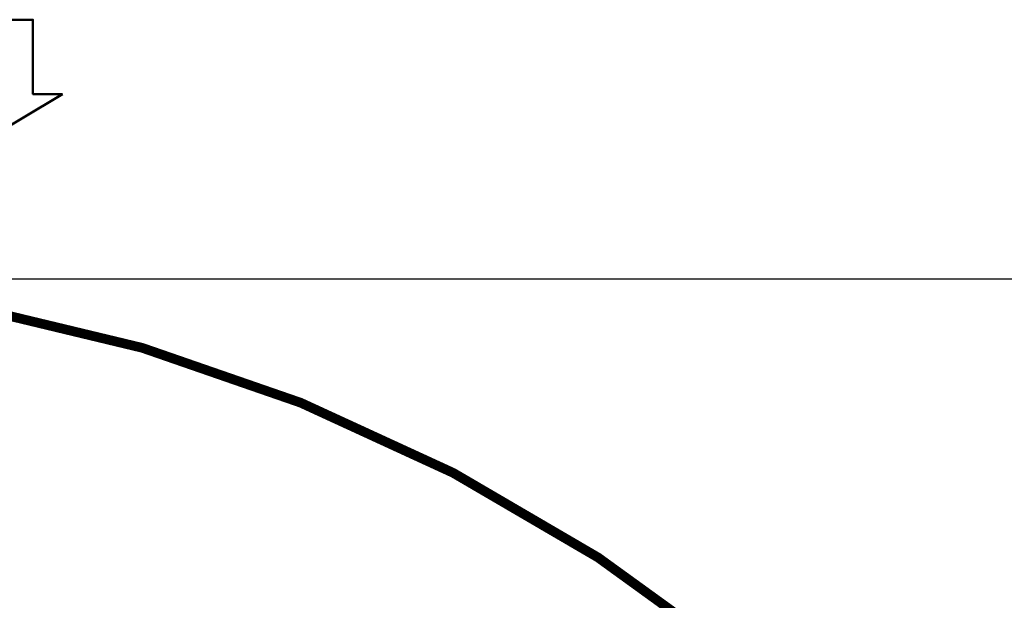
# Model space of a CAD drawing. Header units: millimetres. Extents: x 0 to 7327, y -11399 to -6123.
# Tile 39 of 87: x 2373 to 2884, y -9186 to -8885. Entities that reach past the tile are written whole.
import ezdxf

# ---------------------------------------------------------------- set-up
doc = ezdxf.new("R2010")
doc.units = ezdxf.units.MM
doc.layers.add('AM_0', color=7, linetype='Continuous', lineweight=50)
doc.layers.add('AM_5', color=3, linetype='Continuous', lineweight=25)
doc.styles.add('HHI_Dims', font='simplex.shx', dxfattribs={"width": 0.8, "bigfont": 'whgtxt.shx'})
doc.dimstyles.new('HHI_Standard$0', dxfattribs={"dimtxt": 3.5, "dimasz": 3.5, "dimexe": 1, "dimexo": 1, "dimgap": 1.5, "dimtad": 1, "dimdec": 0, "dimdsep": 46, "dimtxsty": 'HHI_Dims', "dimcen": 0, "dimclrd": 1, "dimclre": 1, "dimclrt": 1, "dimadec": 3, "dimazin": 2, "dimtp": 0.1, "dimtm": 0.1, "dimtfac": 0.65, "dimtdec": 0, "dimtmove": 0, "dimatfit": 3, "dimldrblk": 'OPEN30', "dimfxl": 1, "dimlwd": -1, "dimlwe": -1, "dimarcsym": 1})

# ---------------------------------------------------------------- blocks, each defined once
blk = doc.blocks.new('*D71')
at = {"layer": 'AM_5', "color": 1, "transparency": 16777216}
for p, q in [((2191.07, -9018.9), (3150.44, -9018.9)), ((3145.44, -9036.4), (3145.44, -10339.19)), ((2246.07, -10356.69), (3150.44, -10356.69))]:
    blk.add_line(p, q, dxfattribs=at)
for points in [[(3142.53, -9036.4), (3148.36, -9036.4), (3145.44, -9018.9)], [(3142.53, -10339.19), (3148.36, -10339.19), (3145.44, -10356.69)]]:
    blk.add_solid(points, dxfattribs=at)
at = {"layer": 'Defpoints', "color": 0, "transparency": 16777216}
for p in [(2186.07, -9018.9), (2241.07, -10356.69), (3145.44, -10356.69)]:
    blk.add_point(p, dxfattribs=at)
at = {"layer": 'AM_5', "color": 1, "transparency": 16777216, "insert": (3120.44, -9687.79), "char_height": 35, "attachment_point": 5, "rotation": 90, "style": 'HHI_Dims'}
blk.add_mtext('1338', dxfattribs=at)
blk = doc.blocks.new('_Open30')
at = {"color": 0, "linetype": 'ByBlock', "lineweight": -2}
for p, q in [((-1, 0.268), (0, 0)), ((0, 0), (-1, -0.268)), ((0, 0), (-1, 0))]:
    blk.add_line(p, q, dxfattribs=at)

msp = doc.modelspace()

# ---------------------------------------------------------------- linework, layer by layer
at = {"layer": 'AM_0'}
msp.add_lwpolyline([(2395.09, -8923.09), (2352.88, -8948.45), (2310.67, -8923.09), (2325.94, -8923.09), (2325.94, -8884.5), (2352.88, -8884.5), (2379.81, -8884.5), (2379.81, -8923.09)], close=True, dxfattribs=at)
at = {"layer": 'AM_5', "color": 1, "const_width": 5}
msp.add_lwpolyline([(2697.58, -10641.21, 1.647949), (1294.27, -9910.69)], format="xyb", dxfattribs=at)

# ---------------------------------------------------------------- dimensions: what is measured, and where the dimension line sits
at = {"layer": 'AM_5'}
dim = msp.add_linear_dim(base=(3145.44, -10356.69), p1=(2186.07, -9018.9), p2=(2241.07, -10356.69), angle=90, text='1338', dimstyle='HHI_Standard$0', override={"dimscale": 5, "dimtxt": 7}, dxfattribs=at)
dim.commit()
dim.dimension.update_dxf_attribs({"geometry": '*D71', "text_midpoint": (3120.44, -9687.79)})

doc.saveas('drawing.dxf')
